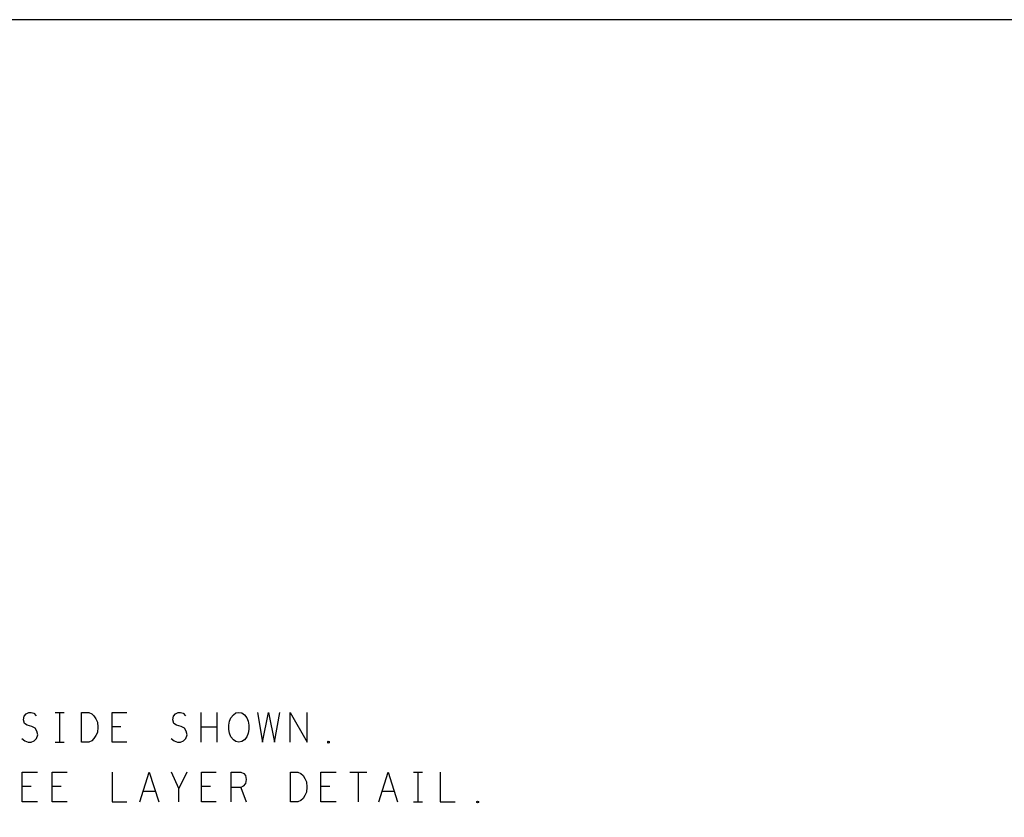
# Model space of a CAD drawing. Extents: x 28 to 61, y 25 to 46.
# Tile 47 of 50: x 48.5 to 51.8, y 43.3 to 46. Entities that reach past the tile are written whole.
import ezdxf

# ---------------------------------------------------------------- set-up
doc = ezdxf.new("R2010")
doc.units = 0
doc.layers.add('RVP8-IFD_F_fab', color=2, linetype='CONTINUOUS')

msp = doc.modelspace()

# ---------------------------------------------------------------- linework, layer by layer
at = {"layer": 'RVP8-IFD_F_fab'}
for points in [[(27.97, 24.965), (60.97, 24.965), (60.97, 45.965), (27.97, 45.965), (27.97, 24.965), (27.97, 24.965)], [(48.69, 43.545), (48.69, 43.645), (48.715, 43.645), (48.725, 43.64), (48.732, 43.633), (48.739, 43.623), (48.744, 43.612), (48.745, 43.595), (48.744, 43.578), (48.739, 43.567), (48.732, 43.557), (48.725, 43.55), (48.715, 43.545), (48.69, 43.545)], [(49.217, 43.545), (49.207, 43.547), (49.199, 43.553), (49.191, 43.563), (49.186, 43.575), (49.184, 43.588), (49.184, 43.602), (49.186, 43.615), (49.191, 43.627), (49.199, 43.637), (49.207, 43.643), (49.217, 43.645), (49.227, 43.643), (49.236, 43.637), (49.244, 43.627), (49.249, 43.615), (49.251, 43.602), (49.251, 43.588), (49.249, 43.575), (49.244, 43.563), (49.236, 43.553), (49.227, 43.547), (49.217, 43.545)], [(49.517, 43.542), (49.515, 43.543), (49.515, 43.547), (49.517, 43.548), (49.52, 43.547), (49.52, 43.543), (49.517, 43.542)], [(49.39, 43.345), (49.39, 43.445), (49.415, 43.445), (49.425, 43.44), (49.433, 43.433), (49.439, 43.423), (49.444, 43.412), (49.445, 43.395), (49.444, 43.378), (49.439, 43.367), (49.433, 43.357), (49.425, 43.35), (49.415, 43.345), (49.39, 43.345)], [(50.017, 43.342), (50.015, 43.343), (50.015, 43.347), (50.017, 43.348), (50.02, 43.347), (50.02, 43.343), (50.017, 43.342)]]:
    msp.add_lwpolyline(points, close=True, dxfattribs=at)
for points in [[(48.491, 43.558), (48.501, 43.55), (48.512, 43.545), (48.522, 43.545), (48.532, 43.55), (48.54, 43.558), (48.544, 43.57), (48.541, 43.582), (48.535, 43.592), (48.524, 43.598), (48.509, 43.602), (48.5, 43.608), (48.496, 43.62), (48.499, 43.632), (48.505, 43.64), (48.514, 43.645), (48.522, 43.645), (48.531, 43.642), (48.539, 43.633)], [(48.602, 43.645), (48.632, 43.645)], [(48.617, 43.645), (48.617, 43.545)], [(48.842, 43.545), (48.793, 43.545), (48.793, 43.645), (48.842, 43.645)], [(48.991, 43.558), (49.001, 43.55), (49.012, 43.545), (49.022, 43.545), (49.032, 43.55), (49.04, 43.558), (49.044, 43.57), (49.041, 43.582), (49.035, 43.592), (49.024, 43.598), (49.009, 43.602), (49, 43.608), (48.996, 43.62), (48.999, 43.632), (49.005, 43.64), (49.014, 43.645), (49.022, 43.645), (49.031, 43.642), (49.039, 43.633)], [(49.091, 43.545), (49.091, 43.645)], [(49.144, 43.645), (49.144, 43.545)], [(49.28, 43.645), (49.297, 43.545), (49.317, 43.645), (49.337, 43.545), (49.355, 43.645)], [(49.389, 43.545), (49.389, 43.645), (49.446, 43.545), (49.446, 43.645)], [(48.822, 43.597), (48.793, 43.597)], [(49.144, 43.595), (49.091, 43.595)], [(48.602, 43.545), (48.632, 43.545)], [(48.543, 43.345), (48.492, 43.345), (48.492, 43.445), (48.543, 43.445)], [(48.642, 43.345), (48.592, 43.345), (48.592, 43.445), (48.642, 43.445)], [(48.793, 43.445), (48.793, 43.345), (48.842, 43.345)], [(48.886, 43.345), (48.917, 43.445), (48.949, 43.345)], [(49.017, 43.345), (49.017, 43.39), (48.992, 43.445)], [(49.043, 43.445), (49.017, 43.39)], [(49.142, 43.345), (49.092, 43.345), (49.092, 43.445), (49.142, 43.445)], [(49.192, 43.345), (49.192, 43.445), (49.224, 43.445), (49.234, 43.44), (49.24, 43.433), (49.242, 43.42), (49.24, 43.407), (49.232, 43.398), (49.224, 43.393), (49.192, 43.393)], [(49.543, 43.345), (49.492, 43.345), (49.492, 43.445), (49.543, 43.445)], [(49.589, 43.445), (49.646, 43.445)], [(49.617, 43.445), (49.617, 43.345)], [(49.686, 43.345), (49.717, 43.445), (49.749, 43.345)], [(49.802, 43.445), (49.832, 43.445)], [(49.817, 43.445), (49.817, 43.345)], [(49.892, 43.445), (49.892, 43.345), (49.942, 43.345)], [(48.522, 43.397), (48.492, 43.397)], [(48.622, 43.397), (48.592, 43.397)], [(49.122, 43.397), (49.092, 43.397)], [(49.522, 43.397), (49.492, 43.397)], [(48.937, 43.38), (48.897, 43.38)], [(49.224, 43.393), (49.242, 43.345)], [(49.737, 43.38), (49.697, 43.38)], [(49.802, 43.345), (49.832, 43.345)]]:
    msp.add_lwpolyline(points, dxfattribs=at)

doc.saveas('drawing.dxf')
